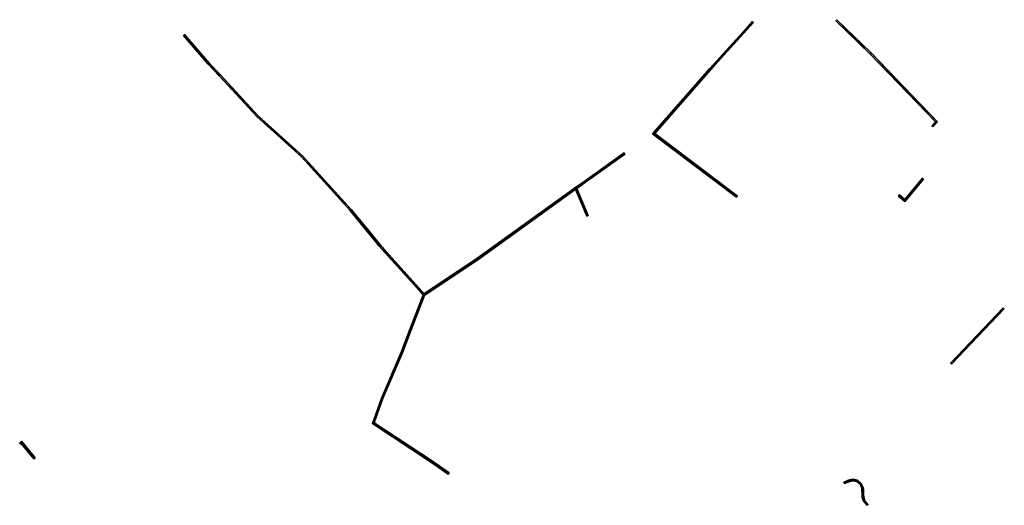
# Model space of a CAD drawing. Header units: inches. Extents: x 572956 to 573088, y 7035613 to 7035745.
# Tile 2 of 2: x 572956 to 573088, y 7035680 to 7035745. Entities that reach past the tile are written whole.
import ezdxf

# ---------------------------------------------------------------- set-up
doc = ezdxf.new("R2010")
doc.units = ezdxf.units.IN
doc.header["$MEASUREMENT"] = 0
doc.layers.add('Objekter_Gjerde', color=10, linetype='Continuous')

msp = doc.modelspace()

# ---------------------------------------------------------------- meshes
at = {"layer": 'Objekter_Gjerde', "color": 24, "true_color": 0xaa170d}
mesh = msp.add_polyface(dxfattribs=at)
corners = [(573070.309, 7035740.409, 41.013), (573070.451, 7035740.551, 41.018), (573065.876, 7035745.014, 41.209), (573065.736, 7035744.871, 41.217), (573079.064, 7035731.337, 40.903), (573079.336, 7035731.343, 40.929), (573078.725, 7035730.654, 40.827), (573078.575, 7035730.786, 40.821), (573070.309, 7035740.409, 41.95), (573070.451, 7035740.551, 41.95), (573065.876, 7035745.014, 41.808), (573065.736, 7035744.871, 41.808), (573079.064, 7035731.337, 42.01), (573079.336, 7035731.343, 42.01), (573078.725, 7035730.654, 42.01), (573078.575, 7035730.786, 42.01)]
mesh.append_faces([[corners[k] for k in face] for face in [(10, 9, 2), (9, 1, 2), (9, 13, 1), (13, 5, 1), (0, 4, 1), (7, 6, 4), (6, 5, 4), (4, 5, 1), (2, 3, 0), (0, 1, 2), (13, 14, 5), (14, 6, 5), (14, 15, 6), (15, 7, 6), (15, 12, 4), (15, 4, 7), (8, 11, 3), (8, 3, 0), (12, 8, 0), (12, 0, 4), (8, 11, 3), (8, 3, 0), (11, 10, 3), (10, 2, 3), (10, 9, 2), (9, 1, 2), (9, 13, 1), (13, 5, 1), (13, 14, 5), (14, 6, 5), (14, 15, 6), (15, 7, 6), (15, 12, 4), (15, 4, 7), (12, 8, 0), (12, 0, 4), (11, 10, 3), (10, 2, 3), (8, 12, 9), (15, 14, 12), (14, 13, 12), (12, 13, 9), (10, 11, 8), (8, 9, 10), (8, 12, 9), (15, 14, 12), (14, 13, 12), (12, 13, 9), (10, 11, 8), (8, 9, 10), (0, 4, 1), (7, 6, 4), (6, 5, 4), (4, 5, 1), (2, 3, 0), (0, 1, 2)]], dxfattribs={"color": 25})
mesh = msp.add_polyface(dxfattribs=at)
corners = [(573070.309, 7035740.409, 41.013), (573070.451, 7035740.551, 41.018), (573065.876, 7035745.014, 41.209), (573065.736, 7035744.871, 41.217), (573079.064, 7035731.337, 40.903), (573079.336, 7035731.343, 40.929), (573078.725, 7035730.654, 40.827), (573078.575, 7035730.786, 40.821), (573070.309, 7035740.409, 41.95), (573070.451, 7035740.551, 41.95), (573065.876, 7035745.014, 41.808), (573065.736, 7035744.871, 41.808), (573079.064, 7035731.337, 42.01), (573079.336, 7035731.343, 42.01), (573078.725, 7035730.654, 42.01), (573078.575, 7035730.786, 42.01)]
mesh.append_faces([[corners[k] for k in face] for face in [(10, 9, 2), (9, 1, 2), (9, 13, 1), (13, 5, 1), (0, 4, 1), (7, 6, 4), (6, 5, 4), (4, 5, 1), (2, 3, 0), (0, 1, 2), (13, 14, 5), (14, 6, 5), (14, 15, 6), (15, 7, 6), (15, 12, 4), (15, 4, 7), (8, 11, 3), (8, 3, 0), (12, 8, 0), (12, 0, 4), (8, 11, 3), (8, 3, 0), (11, 10, 3), (10, 2, 3), (10, 9, 2), (9, 1, 2), (9, 13, 1), (13, 5, 1), (13, 14, 5), (14, 6, 5), (14, 15, 6), (15, 7, 6), (15, 12, 4), (15, 4, 7), (12, 8, 0), (12, 0, 4), (11, 10, 3), (10, 2, 3), (8, 12, 9), (15, 14, 12), (14, 13, 12), (12, 13, 9), (10, 11, 8), (8, 9, 10), (8, 12, 9), (15, 14, 12), (14, 13, 12), (12, 13, 9), (10, 11, 8), (8, 9, 10), (0, 4, 1), (7, 6, 4), (6, 5, 4), (4, 5, 1), (2, 3, 0), (0, 1, 2)]])
mesh = msp.add_polyface(dxfattribs=at)
corners = [(573052.53, 7035721.37, 42.86), (573052.53, 7035721.37, 41.496), (573041.446, 7035729.745, 41.836), (573041.446, 7035729.745, 42.73), (573041.154, 7035729.715, 41.825), (573052.41, 7035721.21, 41.521), (573048.835, 7035738.467, 40.808), (573054.54, 7035744.754, 40.983), (573048.985, 7035738.333, 40.836), (573054.688, 7035744.619, 41.043), (573048.985, 7035738.333, 41.98), (573054.688, 7035744.619, 41.603), (573054.54, 7035744.754, 41.603), (573048.835, 7035738.467, 41.98), (573041.154, 7035729.715, 42.73), (573052.41, 7035721.21, 42.86)]
mesh.append_faces([[corners[k] for k in face] for face in [(12, 11, 9), (12, 9, 7), (11, 10, 8), (11, 8, 9), (10, 3, 2), (10, 2, 8), (15, 14, 4), (15, 4, 5), (14, 13, 4), (13, 6, 4), (10, 13, 3), (11, 12, 10), (10, 12, 13), (13, 14, 3), (15, 0, 3), (14, 15, 3), (8, 6, 2), (9, 7, 8), (7, 6, 8), (6, 4, 2), (5, 1, 2), (4, 5, 2), (0, 15, 5), (0, 5, 1), (10, 13, 3), (11, 12, 10), (10, 12, 13), (13, 14, 3), (15, 0, 3), (14, 15, 3), (0, 15, 5), (0, 5, 1), (15, 14, 4), (15, 4, 5), (3, 0, 2), (0, 1, 2), (13, 12, 6), (12, 7, 6), (14, 13, 4), (13, 6, 4), (12, 11, 9), (12, 9, 7), (13, 12, 6), (12, 7, 6), (11, 10, 8), (11, 8, 9), (10, 3, 2), (10, 2, 8), (8, 6, 2), (9, 7, 8), (7, 6, 8), (6, 4, 2), (5, 1, 2), (4, 5, 2), (3, 0, 2), (0, 1, 2)]], dxfattribs={"color": 25})
mesh = msp.add_polyface(dxfattribs=at)
corners = [(573052.53, 7035721.37, 42.86), (573052.53, 7035721.37, 41.496), (573041.446, 7035729.745, 41.836), (573041.446, 7035729.745, 42.73), (573041.154, 7035729.715, 41.825), (573052.41, 7035721.21, 41.521), (573048.835, 7035738.467, 40.808), (573054.54, 7035744.754, 40.983), (573048.985, 7035738.333, 40.836), (573054.688, 7035744.619, 41.043), (573048.985, 7035738.333, 41.98), (573054.688, 7035744.619, 41.603), (573054.54, 7035744.754, 41.603), (573048.835, 7035738.467, 41.98), (573041.154, 7035729.715, 42.73), (573052.41, 7035721.21, 42.86)]
mesh.append_faces([[corners[k] for k in face] for face in [(12, 11, 9), (12, 9, 7), (11, 10, 8), (11, 8, 9), (10, 3, 2), (10, 2, 8), (15, 14, 4), (15, 4, 5), (14, 13, 4), (13, 6, 4), (10, 13, 3), (11, 12, 10), (10, 12, 13), (13, 14, 3), (15, 0, 3), (14, 15, 3), (8, 6, 2), (9, 7, 8), (7, 6, 8), (6, 4, 2), (5, 1, 2), (4, 5, 2), (0, 15, 5), (0, 5, 1), (10, 13, 3), (11, 12, 10), (10, 12, 13), (13, 14, 3), (15, 0, 3), (14, 15, 3), (0, 15, 5), (0, 5, 1), (15, 14, 4), (15, 4, 5), (3, 0, 2), (0, 1, 2), (13, 12, 6), (12, 7, 6), (14, 13, 4), (13, 6, 4), (12, 11, 9), (12, 9, 7), (13, 12, 6), (12, 7, 6), (11, 10, 8), (11, 8, 9), (10, 3, 2), (10, 2, 8), (8, 6, 2), (9, 7, 8), (7, 6, 8), (6, 4, 2), (5, 1, 2), (4, 5, 2), (3, 0, 2), (0, 1, 2)]])
mesh = msp.add_polyface(dxfattribs=at)
corners = [(572994.271, 7035726.781, 43.544), (572994.129, 7035726.639, 43.506), (573000.756, 7035719.595, 43.732), (573004.103, 7035715.216, 43.839), (573004.257, 7035715.344, 43.885), (573003.357, 7035716.434, 43.823), (573000.604, 7035719.465, 43.66), (572981.754, 7035739.207, 42.371), (572978.445, 7035743.009, 42.772), (572978.294, 7035742.878, 42.904), (572983.097, 7035737.482, 42.686), (572983.243, 7035737.618, 42.74), (572988.33, 7035732.141, 43.195), (572981.606, 7035739.073, 42.325), (573003.203, 7035716.306, 43.779), (572988.19, 7035731.999, 43.152), (572994.271, 7035726.781, 44.83), (572994.129, 7035726.639, 44.83), (573000.756, 7035719.595, 44.9), (573004.257, 7035715.344, 45.35), (573003.357, 7035716.434, 45.23), (573003.203, 7035716.306, 45.23), (573000.604, 7035719.465, 44.9), (573004.103, 7035715.216, 45.35), (572981.754, 7035739.207, 43.58), (572978.445, 7035743.009, 43.486), (572978.294, 7035742.878, 43.486), (572983.097, 7035737.482, 43.71), (572983.243, 7035737.618, 43.71), (572988.33, 7035732.141, 44.15), (572981.606, 7035739.073, 43.58), (572988.19, 7035731.999, 44.15)]
mesh.append_faces([[corners[k] for k in face] for face in [(25, 24, 8), (24, 7, 8), (24, 28, 11), (24, 11, 7), (2, 1, 6), (15, 1, 12), (5, 6, 14), (10, 7, 13), (15, 12, 10), (3, 5, 14), (7, 9, 13), (12, 1, 0), (12, 11, 10), (10, 11, 7), (7, 8, 9), (5, 2, 6), (3, 4, 5), (0, 1, 2), (28, 29, 12), (28, 12, 11), (29, 16, 0), (29, 0, 12), (16, 18, 2), (16, 2, 0), (30, 26, 9), (30, 9, 13), (18, 20, 5), (18, 5, 2), (20, 19, 4), (20, 4, 5), (19, 23, 4), (23, 3, 4), (23, 21, 3), (21, 14, 3), (21, 22, 14), (22, 6, 14), (22, 17, 6), (17, 1, 6), (17, 31, 1), (31, 15, 1), (20, 19, 4), (20, 4, 5), (31, 27, 15), (27, 10, 15), (27, 30, 10), (30, 13, 10), (30, 26, 9), (30, 9, 13), (26, 25, 9), (25, 8, 9), (25, 24, 8), (24, 7, 8), (24, 28, 11), (24, 11, 7), (28, 29, 12), (28, 12, 11), (29, 16, 0), (29, 0, 12), (16, 18, 2), (16, 2, 0), (18, 20, 5), (18, 5, 2), (19, 23, 4), (23, 3, 4), (23, 21, 3), (21, 14, 3), (21, 22, 14), (22, 6, 14), (22, 17, 6), (17, 1, 6), (17, 31, 1), (31, 15, 1), (31, 27, 15), (27, 10, 15), (27, 30, 10), (30, 13, 10), (26, 25, 9), (25, 8, 9), (18, 17, 22), (31, 17, 29), (27, 24, 30), (31, 29, 27), (20, 22, 21), (24, 26, 30), (29, 17, 16), (29, 28, 27), (27, 28, 24), (24, 25, 26), (23, 19, 21), (20, 18, 22), (19, 20, 21), (16, 17, 18), (18, 17, 22), (31, 17, 29), (27, 24, 30), (31, 29, 27), (20, 22, 21), (24, 26, 30), (29, 17, 16), (29, 28, 27), (27, 28, 24), (24, 25, 26), (23, 19, 21), (20, 18, 22), (19, 20, 21), (16, 17, 18), (2, 1, 6), (15, 1, 12), (5, 6, 14), (10, 7, 13), (15, 12, 10), (3, 5, 14), (7, 9, 13), (12, 1, 0), (12, 11, 10), (10, 11, 7), (7, 8, 9), (5, 2, 6), (3, 4, 5), (0, 1, 2)]], dxfattribs={"color": 25})
mesh = msp.add_polyface(dxfattribs=at)
corners = [(572994.271, 7035726.781, 43.544), (572994.129, 7035726.639, 43.506), (573000.756, 7035719.595, 43.732), (573004.103, 7035715.216, 43.839), (573004.257, 7035715.344, 43.885), (573003.357, 7035716.434, 43.823), (573000.604, 7035719.465, 43.66), (572981.754, 7035739.207, 42.371), (572978.445, 7035743.009, 42.772), (572978.294, 7035742.878, 42.904), (572983.097, 7035737.482, 42.686), (572983.243, 7035737.618, 42.74), (572988.33, 7035732.141, 43.195), (572981.606, 7035739.073, 42.325), (573003.203, 7035716.306, 43.779), (572988.19, 7035731.999, 43.152), (572994.271, 7035726.781, 44.83), (572994.129, 7035726.639, 44.83), (573000.756, 7035719.595, 44.9), (573004.257, 7035715.344, 45.35), (573003.357, 7035716.434, 45.23), (573003.203, 7035716.306, 45.23), (573000.604, 7035719.465, 44.9), (573004.103, 7035715.216, 45.35), (572981.754, 7035739.207, 43.58), (572978.445, 7035743.009, 43.486), (572978.294, 7035742.878, 43.486), (572983.097, 7035737.482, 43.71), (572983.243, 7035737.618, 43.71), (572988.33, 7035732.141, 44.15), (572981.606, 7035739.073, 43.58), (572988.19, 7035731.999, 44.15)]
mesh.append_faces([[corners[k] for k in face] for face in [(25, 24, 8), (24, 7, 8), (24, 28, 11), (24, 11, 7), (2, 1, 6), (15, 1, 12), (5, 6, 14), (10, 7, 13), (15, 12, 10), (3, 5, 14), (7, 9, 13), (12, 1, 0), (12, 11, 10), (10, 11, 7), (7, 8, 9), (5, 2, 6), (3, 4, 5), (0, 1, 2), (28, 29, 12), (28, 12, 11), (29, 16, 0), (29, 0, 12), (16, 18, 2), (16, 2, 0), (30, 26, 9), (30, 9, 13), (18, 20, 5), (18, 5, 2), (20, 19, 4), (20, 4, 5), (19, 23, 4), (23, 3, 4), (23, 21, 3), (21, 14, 3), (21, 22, 14), (22, 6, 14), (22, 17, 6), (17, 1, 6), (17, 31, 1), (31, 15, 1), (20, 19, 4), (20, 4, 5), (31, 27, 15), (27, 10, 15), (27, 30, 10), (30, 13, 10), (30, 26, 9), (30, 9, 13), (26, 25, 9), (25, 8, 9), (25, 24, 8), (24, 7, 8), (24, 28, 11), (24, 11, 7), (28, 29, 12), (28, 12, 11), (29, 16, 0), (29, 0, 12), (16, 18, 2), (16, 2, 0), (18, 20, 5), (18, 5, 2), (19, 23, 4), (23, 3, 4), (23, 21, 3), (21, 14, 3), (21, 22, 14), (22, 6, 14), (22, 17, 6), (17, 1, 6), (17, 31, 1), (31, 15, 1), (31, 27, 15), (27, 10, 15), (27, 30, 10), (30, 13, 10), (26, 25, 9), (25, 8, 9), (18, 17, 22), (31, 17, 29), (27, 24, 30), (31, 29, 27), (20, 22, 21), (24, 26, 30), (29, 17, 16), (29, 28, 27), (27, 28, 24), (24, 25, 26), (23, 19, 21), (20, 18, 22), (19, 20, 21), (16, 17, 18), (18, 17, 22), (31, 17, 29), (27, 24, 30), (31, 29, 27), (20, 22, 21), (24, 26, 30), (29, 17, 16), (29, 28, 27), (27, 28, 24), (24, 25, 26), (23, 19, 21), (20, 18, 22), (19, 20, 21), (16, 17, 18), (2, 1, 6), (15, 1, 12), (5, 6, 14), (10, 7, 13), (15, 12, 10), (3, 5, 14), (7, 9, 13), (12, 1, 0), (12, 11, 10), (10, 11, 7), (7, 8, 9), (5, 2, 6), (3, 4, 5), (0, 1, 2)]])
mesh = msp.add_polyface(dxfattribs=at)
corners = [(573037.458, 7035727.009, 42.162), (573031.932, 7035723.301, 42.433), (573032.048, 7035723.139, 42.44), (573037.342, 7035727.171, 42.155), (573037.342, 7035727.171, 43.25), (573031.932, 7035723.301, 43.58), (573032.048, 7035723.139, 43.58), (573037.458, 7035727.009, 43.25)]
mesh.append_faces([[corners[k] for k in face] for face in [(7, 6, 2), (7, 2, 0), (6, 5, 2), (5, 1, 2), (0, 3, 1), (0, 1, 2), (5, 4, 1), (4, 3, 1), (4, 7, 0), (4, 0, 3), (7, 6, 2), (7, 2, 0), (6, 5, 2), (5, 1, 2), (5, 4, 1), (4, 3, 1), (4, 7, 0), (4, 0, 3), (7, 4, 6), (4, 5, 6), (7, 4, 6), (4, 5, 6), (0, 3, 1), (0, 1, 2)]], dxfattribs={"color": 25})
mesh = msp.add_polyface(dxfattribs=at)
corners = [(573037.458, 7035727.009, 42.162), (573031.932, 7035723.301, 42.433), (573032.048, 7035723.139, 42.44), (573037.342, 7035727.171, 42.155), (573037.342, 7035727.171, 43.25), (573031.932, 7035723.301, 43.58), (573032.048, 7035723.139, 43.58), (573037.458, 7035727.009, 43.25)]
mesh.append_faces([[corners[k] for k in face] for face in [(7, 6, 2), (7, 2, 0), (6, 5, 2), (5, 1, 2), (0, 3, 1), (0, 1, 2), (5, 4, 1), (4, 3, 1), (4, 7, 0), (4, 0, 3), (7, 6, 2), (7, 2, 0), (6, 5, 2), (5, 1, 2), (5, 4, 1), (4, 3, 1), (4, 7, 0), (4, 0, 3), (7, 4, 6), (4, 5, 6), (7, 4, 6), (4, 5, 6), (0, 3, 1), (0, 1, 2)]])
mesh = msp.add_polyface(dxfattribs=at)
corners = [(573017.633, 7035713.012, 45.63), (573017.747, 7035712.848, 45.63), (573030.948, 7035722.349, 43.67), (573030.832, 7035722.511, 43.67), (573010.576, 7035708.057, 45.53), (573010.464, 7035708.223, 45.53), (573017.633, 7035713.012, 44.366), (573017.747, 7035712.848, 44.327), (573030.948, 7035722.349, 42.656), (573030.832, 7035722.511, 42.649), (573010.576, 7035708.057, 43.984), (573010.464, 7035708.223, 43.987)]
mesh.append_faces([[corners[k] for k in face] for face in [(0, 3, 6), (3, 9, 6), (11, 10, 6), (10, 7, 6), (8, 9, 6), (6, 7, 8), (5, 4, 0), (4, 1, 0), (2, 3, 0), (0, 1, 2), (3, 2, 8), (3, 8, 9), (2, 1, 7), (2, 7, 8), (4, 5, 11), (4, 11, 10), (2, 1, 7), (2, 7, 8), (1, 4, 7), (4, 10, 7), (4, 5, 11), (4, 11, 10), (5, 0, 6), (5, 6, 11), (1, 4, 7), (4, 10, 7), (0, 3, 6), (3, 9, 6), (5, 0, 6), (5, 6, 11), (3, 2, 8), (3, 8, 9), (11, 10, 6), (10, 7, 6), (8, 9, 6), (6, 7, 8), (5, 4, 0), (4, 1, 0), (2, 3, 0), (0, 1, 2)]], dxfattribs={"color": 25})
mesh = msp.add_polyface(dxfattribs=at)
corners = [(573017.633, 7035713.012, 45.63), (573017.747, 7035712.848, 45.63), (573030.948, 7035722.349, 43.67), (573030.832, 7035722.511, 43.67), (573010.576, 7035708.057, 45.53), (573010.464, 7035708.223, 45.53), (573017.633, 7035713.012, 44.366), (573017.747, 7035712.848, 44.327), (573030.948, 7035722.349, 42.656), (573030.832, 7035722.511, 42.649), (573010.576, 7035708.057, 43.984), (573010.464, 7035708.223, 43.987)]
mesh.append_faces([[corners[k] for k in face] for face in [(0, 3, 6), (3, 9, 6), (11, 10, 6), (10, 7, 6), (8, 9, 6), (6, 7, 8), (5, 4, 0), (4, 1, 0), (2, 3, 0), (0, 1, 2), (3, 2, 8), (3, 8, 9), (2, 1, 7), (2, 7, 8), (4, 5, 11), (4, 11, 10), (2, 1, 7), (2, 7, 8), (1, 4, 7), (4, 10, 7), (4, 5, 11), (4, 11, 10), (5, 0, 6), (5, 6, 11), (1, 4, 7), (4, 10, 7), (0, 3, 6), (3, 9, 6), (5, 0, 6), (5, 6, 11), (3, 2, 8), (3, 8, 9), (11, 10, 6), (10, 7, 6), (8, 9, 6), (6, 7, 8), (5, 4, 0), (4, 1, 0), (2, 3, 0), (0, 1, 2)]])
mesh = msp.add_polyface(dxfattribs=at)
corners = [(573032.348, 7035718.691, 42.676), (573032.532, 7035718.769, 42.666), (573031.013, 7035722.395, 42.642), (573030.767, 7035722.465, 42.662), (573031.932, 7035723.301, 42.433), (573032.048, 7035723.139, 42.44), (573032.348, 7035718.691, 43.98), (573032.532, 7035718.769, 43.98), (573031.013, 7035722.395, 43.64), (573030.767, 7035722.465, 43.64), (573031.932, 7035723.301, 43.58), (573032.048, 7035723.139, 43.58)]
mesh.append_faces([[corners[k] for k in face] for face in [(11, 8, 2), (11, 2, 5), (9, 10, 3), (10, 4, 3), (8, 11, 10), (8, 10, 9), (6, 8, 9), (6, 7, 8), (11, 8, 2), (11, 2, 5), (8, 7, 1), (8, 1, 2), (7, 6, 0), (7, 0, 1), (9, 10, 3), (10, 4, 3), (6, 9, 0), (9, 3, 0), (6, 9, 0), (9, 3, 0), (10, 11, 5), (10, 5, 4), (8, 7, 1), (8, 1, 2), (7, 6, 0), (7, 0, 1), (2, 5, 4), (2, 4, 3), (0, 2, 3), (0, 1, 2), (10, 11, 5), (10, 5, 4), (8, 11, 10), (8, 10, 9), (6, 8, 9), (6, 7, 8), (2, 5, 4), (2, 4, 3), (0, 2, 3), (0, 1, 2)]], dxfattribs={"color": 25})
mesh = msp.add_polyface(dxfattribs=at)
corners = [(573032.348, 7035718.691, 42.676), (573032.532, 7035718.769, 42.666), (573031.013, 7035722.395, 42.642), (573030.767, 7035722.465, 42.662), (573031.932, 7035723.301, 42.433), (573032.048, 7035723.139, 42.44), (573032.348, 7035718.691, 43.98), (573032.532, 7035718.769, 43.98), (573031.013, 7035722.395, 43.64), (573030.767, 7035722.465, 43.64), (573031.932, 7035723.301, 43.58), (573032.048, 7035723.139, 43.58)]
mesh.append_faces([[corners[k] for k in face] for face in [(11, 8, 2), (11, 2, 5), (9, 10, 3), (10, 4, 3), (8, 11, 10), (8, 10, 9), (6, 8, 9), (6, 7, 8), (11, 8, 2), (11, 2, 5), (8, 7, 1), (8, 1, 2), (7, 6, 0), (7, 0, 1), (9, 10, 3), (10, 4, 3), (6, 9, 0), (9, 3, 0), (6, 9, 0), (9, 3, 0), (10, 11, 5), (10, 5, 4), (8, 7, 1), (8, 1, 2), (7, 6, 0), (7, 0, 1), (2, 5, 4), (2, 4, 3), (0, 2, 3), (0, 1, 2), (10, 11, 5), (10, 5, 4), (8, 11, 10), (8, 10, 9), (6, 8, 9), (6, 7, 8), (2, 5, 4), (2, 4, 3), (0, 2, 3), (0, 1, 2)]])
mesh = msp.add_polyface(dxfattribs=at)
corners = [(573077.477, 7035723.656, 40.814), (573077.323, 7035723.784, 40.845), (573074.958, 7035720.923, 40.526), (573074.982, 7035720.637, 40.484), (573074.134, 7035721.375, 40.571), (573074.266, 7035721.525, 40.598), (573077.477, 7035723.656, 42), (573077.323, 7035723.784, 42), (573074.958, 7035720.923, 42.32), (573074.982, 7035720.637, 42.32), (573074.134, 7035721.375, 42.32), (573074.266, 7035721.525, 42.32)]
mesh.append_faces([[corners[k] for k in face] for face in [(11, 8, 5), (8, 2, 5), (8, 7, 2), (7, 1, 2), (2, 5, 4), (2, 4, 3), (0, 2, 3), (0, 1, 2), (7, 6, 1), (6, 0, 1), (6, 9, 0), (9, 3, 0), (9, 10, 4), (9, 4, 3), (10, 11, 5), (10, 5, 4), (11, 8, 5), (8, 2, 5), (8, 7, 2), (7, 1, 2), (7, 6, 1), (6, 0, 1), (6, 9, 0), (9, 3, 0), (9, 10, 4), (9, 4, 3), (10, 11, 5), (10, 5, 4), (8, 11, 10), (8, 10, 9), (6, 8, 9), (6, 7, 8), (8, 11, 10), (8, 10, 9), (6, 8, 9), (6, 7, 8), (2, 5, 4), (2, 4, 3), (0, 2, 3), (0, 1, 2)]], dxfattribs={"color": 25})
mesh = msp.add_polyface(dxfattribs=at)
corners = [(573077.477, 7035723.656, 40.814), (573077.323, 7035723.784, 40.845), (573074.958, 7035720.923, 40.526), (573074.982, 7035720.637, 40.484), (573074.134, 7035721.375, 40.571), (573074.266, 7035721.525, 40.598), (573077.477, 7035723.656, 42), (573077.323, 7035723.784, 42), (573074.958, 7035720.923, 42.32), (573074.982, 7035720.637, 42.32), (573074.134, 7035721.375, 42.32), (573074.266, 7035721.525, 42.32)]
mesh.append_faces([[corners[k] for k in face] for face in [(11, 8, 5), (8, 2, 5), (8, 7, 2), (7, 1, 2), (2, 5, 4), (2, 4, 3), (0, 2, 3), (0, 1, 2), (7, 6, 1), (6, 0, 1), (6, 9, 0), (9, 3, 0), (9, 10, 4), (9, 4, 3), (10, 11, 5), (10, 5, 4), (11, 8, 5), (8, 2, 5), (8, 7, 2), (7, 1, 2), (7, 6, 1), (6, 0, 1), (6, 9, 0), (9, 3, 0), (9, 10, 4), (9, 4, 3), (10, 11, 5), (10, 5, 4), (8, 11, 10), (8, 10, 9), (6, 8, 9), (6, 7, 8), (8, 11, 10), (8, 10, 9), (6, 8, 9), (6, 7, 8), (2, 5, 4), (2, 4, 3), (0, 2, 3), (0, 1, 2)]])
mesh = msp.add_polyface(dxfattribs=at)
corners = [(573004.656, 7035714.845, 45.4), (573010.635, 7035708.161, 44.003), (573004.656, 7035714.845, 43.907), (573010.635, 7035708.161, 45.71), (573004.102, 7035715.218, 45.35), (573004.258, 7035715.342, 43.885), (573004.102, 7035715.218, 43.839), (573004.258, 7035715.342, 45.35), (573004.504, 7035714.715, 45.4), (573004.504, 7035714.715, 43.862), (573010.405, 7035708.119, 43.967), (573010.405, 7035708.119, 45.71), (573008.597, 7035703.396, 44.28), (573008.597, 7035703.396, 43.099), (573008.783, 7035703.324, 43.107), (573008.783, 7035703.324, 44.28)]
mesh.append_faces([[corners[k] for k in face] for face in [(15, 12, 14), (12, 13, 14), (12, 11, 10), (12, 10, 13), (11, 8, 10), (8, 9, 10), (8, 4, 9), (4, 6, 9), (4, 7, 5), (4, 5, 6), (11, 0, 8), (0, 4, 8), (12, 15, 11), (15, 3, 11), (11, 3, 0), (0, 7, 4), (11, 0, 8), (0, 4, 8), (12, 15, 11), (15, 3, 11), (11, 3, 0), (0, 7, 4), (10, 2, 9), (2, 6, 9), (13, 14, 10), (14, 1, 10), (10, 1, 2), (2, 5, 6), (10, 2, 9), (2, 6, 9), (13, 14, 10), (14, 1, 10), (10, 1, 2), (2, 5, 6), (7, 0, 2), (7, 2, 5), (3, 15, 1), (15, 14, 1), (7, 0, 2), (7, 2, 5), (0, 3, 1), (0, 1, 2), (3, 15, 1), (15, 14, 1), (15, 12, 14), (12, 13, 14), (8, 4, 9), (4, 6, 9), (12, 11, 10), (12, 10, 13), (11, 8, 10), (8, 9, 10), (4, 7, 5), (4, 5, 6), (0, 3, 1), (0, 1, 2)]], dxfattribs={"color": 25})
mesh = msp.add_polyface(dxfattribs=at)
corners = [(573004.656, 7035714.845, 45.4), (573010.635, 7035708.161, 44.003), (573004.656, 7035714.845, 43.907), (573010.635, 7035708.161, 45.71), (573004.102, 7035715.218, 45.35), (573004.258, 7035715.342, 43.885), (573004.102, 7035715.218, 43.839), (573004.258, 7035715.342, 45.35), (573004.504, 7035714.715, 45.4), (573004.504, 7035714.715, 43.862), (573010.405, 7035708.119, 43.967), (573010.405, 7035708.119, 45.71), (573008.597, 7035703.396, 44.28), (573008.597, 7035703.396, 43.099), (573008.783, 7035703.324, 43.107), (573008.783, 7035703.324, 44.28)]
mesh.append_faces([[corners[k] for k in face] for face in [(15, 12, 14), (12, 13, 14), (12, 11, 10), (12, 10, 13), (11, 8, 10), (8, 9, 10), (8, 4, 9), (4, 6, 9), (4, 7, 5), (4, 5, 6), (11, 0, 8), (0, 4, 8), (12, 15, 11), (15, 3, 11), (11, 3, 0), (0, 7, 4), (11, 0, 8), (0, 4, 8), (12, 15, 11), (15, 3, 11), (11, 3, 0), (0, 7, 4), (10, 2, 9), (2, 6, 9), (13, 14, 10), (14, 1, 10), (10, 1, 2), (2, 5, 6), (10, 2, 9), (2, 6, 9), (13, 14, 10), (14, 1, 10), (10, 1, 2), (2, 5, 6), (7, 0, 2), (7, 2, 5), (3, 15, 1), (15, 14, 1), (7, 0, 2), (7, 2, 5), (0, 3, 1), (0, 1, 2), (3, 15, 1), (15, 14, 1), (15, 12, 14), (12, 13, 14), (8, 4, 9), (4, 6, 9), (12, 11, 10), (12, 10, 13), (11, 8, 10), (8, 9, 10), (4, 7, 5), (4, 5, 6), (0, 3, 1), (0, 1, 2)]])
mesh = msp.add_polyface(dxfattribs=at)
corners = [(573081.097, 7035698.959, 40.48), (573088.154, 7035706.413, 39.677), (573081.097, 7035698.959, 38.966), (573088.154, 7035706.413, 41.09), (573081.243, 7035698.821, 40.48), (573081.243, 7035698.821, 38.912), (573088.299, 7035706.276, 39.578), (573088.299, 7035706.276, 41.09)]
mesh.append_faces([[corners[k] for k in face] for face in [(3, 7, 1), (7, 6, 1), (7, 4, 6), (4, 5, 6), (4, 0, 2), (4, 2, 5), (0, 3, 1), (0, 1, 2), (3, 7, 1), (7, 6, 1), (7, 3, 4), (3, 0, 4), (7, 3, 4), (3, 0, 4), (6, 1, 2), (6, 2, 5), (6, 1, 2), (6, 2, 5), (7, 4, 6), (4, 5, 6), (4, 0, 2), (4, 2, 5), (0, 3, 1), (0, 1, 2)]], dxfattribs={"color": 25})
mesh = msp.add_polyface(dxfattribs=at)
corners = [(573081.097, 7035698.959, 40.48), (573088.154, 7035706.413, 39.677), (573081.097, 7035698.959, 38.966), (573088.154, 7035706.413, 41.09), (573081.243, 7035698.821, 40.48), (573081.243, 7035698.821, 38.912), (573088.299, 7035706.276, 39.578), (573088.299, 7035706.276, 41.09)]
mesh.append_faces([[corners[k] for k in face] for face in [(3, 7, 1), (7, 6, 1), (7, 4, 6), (4, 5, 6), (4, 0, 2), (4, 2, 5), (0, 3, 1), (0, 1, 2), (3, 7, 1), (7, 6, 1), (7, 3, 4), (3, 0, 4), (7, 3, 4), (3, 0, 4), (6, 1, 2), (6, 2, 5), (6, 1, 2), (6, 2, 5), (7, 4, 6), (4, 5, 6), (4, 0, 2), (4, 2, 5), (0, 3, 1), (0, 1, 2)]])
mesh = msp.add_polyface(dxfattribs=at)
corners = [(573008.597, 7035703.396, 43.099), (573007.653, 7035700.372, 42.632), (573008.783, 7035703.324, 43.107), (573013.887, 7035684.282, 40.192), (573011.554, 7035685.677, 40.244), (573013.773, 7035684.118, 40.164), (573011.666, 7035685.843, 40.269), (573003.861, 7035690.99, 40.326), (573004.837, 7035694.297, 40.644), (573003.619, 7035690.91, 40.302), (573007.467, 7035700.448, 42.597), (573005.023, 7035694.223, 40.639), (573008.783, 7035703.324, 44.28), (573008.597, 7035703.396, 44.28), (573007.467, 7035700.448, 43.4), (573007.653, 7035700.372, 43.4), (573013.887, 7035684.282, 41.15), (573011.554, 7035685.677, 41.27), (573013.773, 7035684.118, 41.15), (573011.666, 7035685.843, 41.27), (573003.861, 7035690.99, 41.4), (573004.837, 7035694.297, 41.52), (573003.619, 7035690.91, 41.4), (573005.023, 7035694.223, 41.52)]
mesh.append_faces([[corners[k] for k in face] for face in [(21, 14, 10), (21, 10, 8), (12, 15, 2), (15, 1, 2), (14, 13, 0), (14, 0, 10), (12, 15, 2), (15, 1, 2), (15, 23, 1), (23, 11, 1), (23, 20, 11), (20, 7, 11), (14, 13, 0), (14, 0, 10), (20, 19, 7), (19, 6, 7), (18, 17, 4), (18, 4, 5), (19, 16, 6), (16, 3, 6), (18, 17, 4), (18, 4, 5), (16, 18, 3), (18, 5, 3), (16, 18, 3), (18, 5, 3), (17, 22, 9), (17, 9, 4), (22, 21, 8), (22, 8, 9), (13, 12, 2), (13, 2, 0), (15, 23, 1), (23, 11, 1), (23, 20, 11), (20, 7, 11), (20, 19, 7), (19, 6, 7), (19, 16, 6), (16, 3, 6), (22, 21, 8), (22, 8, 9), (17, 22, 9), (17, 9, 4), (21, 14, 10), (21, 10, 8), (13, 12, 2), (13, 2, 0), (19, 20, 17), (23, 21, 20), (17, 20, 22), (14, 23, 15), (14, 21, 23), (20, 21, 22), (19, 17, 16), (16, 17, 18), (14, 15, 12), (12, 13, 14), (19, 20, 17), (23, 21, 20), (17, 20, 22), (14, 23, 15), (14, 21, 23), (20, 21, 22), (19, 17, 16), (16, 17, 18), (14, 15, 12), (12, 13, 14), (6, 7, 4), (11, 8, 7), (4, 7, 9), (10, 11, 1), (1, 0, 10), (10, 8, 11), (7, 8, 9), (6, 4, 3), (3, 4, 5), (0, 1, 2), (6, 7, 4), (11, 8, 7), (4, 7, 9), (10, 11, 1), (1, 0, 10), (10, 8, 11), (7, 8, 9), (6, 4, 3), (3, 4, 5), (0, 1, 2)]], dxfattribs={"color": 25})
mesh = msp.add_polyface(dxfattribs=at)
corners = [(573008.597, 7035703.396, 43.099), (573007.653, 7035700.372, 42.632), (573008.783, 7035703.324, 43.107), (573013.887, 7035684.282, 40.192), (573011.554, 7035685.677, 40.244), (573013.773, 7035684.118, 40.164), (573011.666, 7035685.843, 40.269), (573003.861, 7035690.99, 40.326), (573004.837, 7035694.297, 40.644), (573003.619, 7035690.91, 40.302), (573007.467, 7035700.448, 42.597), (573005.023, 7035694.223, 40.639), (573008.783, 7035703.324, 44.28), (573008.597, 7035703.396, 44.28), (573007.467, 7035700.448, 43.4), (573007.653, 7035700.372, 43.4), (573013.887, 7035684.282, 41.15), (573011.554, 7035685.677, 41.27), (573013.773, 7035684.118, 41.15), (573011.666, 7035685.843, 41.27), (573003.861, 7035690.99, 41.4), (573004.837, 7035694.297, 41.52), (573003.619, 7035690.91, 41.4), (573005.023, 7035694.223, 41.52)]
mesh.append_faces([[corners[k] for k in face] for face in [(21, 14, 10), (21, 10, 8), (12, 15, 2), (15, 1, 2), (14, 13, 0), (14, 0, 10), (12, 15, 2), (15, 1, 2), (15, 23, 1), (23, 11, 1), (23, 20, 11), (20, 7, 11), (14, 13, 0), (14, 0, 10), (20, 19, 7), (19, 6, 7), (18, 17, 4), (18, 4, 5), (19, 16, 6), (16, 3, 6), (18, 17, 4), (18, 4, 5), (16, 18, 3), (18, 5, 3), (16, 18, 3), (18, 5, 3), (17, 22, 9), (17, 9, 4), (22, 21, 8), (22, 8, 9), (13, 12, 2), (13, 2, 0), (15, 23, 1), (23, 11, 1), (23, 20, 11), (20, 7, 11), (20, 19, 7), (19, 6, 7), (19, 16, 6), (16, 3, 6), (22, 21, 8), (22, 8, 9), (17, 22, 9), (17, 9, 4), (21, 14, 10), (21, 10, 8), (13, 12, 2), (13, 2, 0), (19, 20, 17), (23, 21, 20), (17, 20, 22), (14, 23, 15), (14, 21, 23), (20, 21, 22), (19, 17, 16), (16, 17, 18), (14, 15, 12), (12, 13, 14), (19, 20, 17), (23, 21, 20), (17, 20, 22), (14, 23, 15), (14, 21, 23), (20, 21, 22), (19, 17, 16), (16, 17, 18), (14, 15, 12), (12, 13, 14), (6, 7, 4), (11, 8, 7), (4, 7, 9), (10, 11, 1), (1, 0, 10), (10, 8, 11), (7, 8, 9), (6, 4, 3), (3, 4, 5), (0, 1, 2), (6, 7, 4), (11, 8, 7), (4, 7, 9), (10, 11, 1), (1, 0, 10), (10, 8, 11), (7, 8, 9), (6, 4, 3), (3, 4, 5), (0, 1, 2)]])
mesh = msp.add_polyface(dxfattribs=at)
corners = [(572956.593, 7035688.502, 40.15), (572958.407, 7035686.293, 38.09), (572956.593, 7035688.502, 38.005), (572958.407, 7035686.293, 40.15), (572958.253, 7035686.167, 40.15), (572958.253, 7035686.167, 38.087), (572956.567, 7035688.218, 40.15), (572956.485, 7035688.148, 38.009), (572956.567, 7035688.218, 38.005), (572956.485, 7035688.148, 40.153), (572956.355, 7035688.301, 38.011), (572956.355, 7035688.301, 40.153)]
mesh.append_faces([[corners[k] for k in face] for face in [(6, 4, 3), (6, 3, 0), (11, 6, 0), (11, 9, 6), (11, 0, 10), (0, 2, 10), (6, 4, 3), (6, 3, 0), (11, 6, 0), (11, 9, 6), (9, 11, 10), (9, 10, 7), (4, 6, 5), (6, 8, 5), (8, 5, 1), (8, 1, 2), (10, 8, 2), (10, 7, 8), (8, 5, 1), (8, 1, 2), (10, 8, 2), (10, 7, 8), (6, 9, 7), (6, 7, 8), (4, 6, 5), (6, 8, 5), (9, 11, 10), (9, 10, 7), (3, 4, 1), (4, 5, 1), (11, 0, 10), (0, 2, 10), (6, 9, 7), (6, 7, 8), (3, 4, 1), (4, 5, 1), (0, 3, 1), (0, 1, 2), (0, 3, 1), (0, 1, 2)]], dxfattribs={"color": 25})
mesh = msp.add_polyface(dxfattribs=at)
corners = [(572956.593, 7035688.502, 40.15), (572958.407, 7035686.293, 38.09), (572956.593, 7035688.502, 38.005), (572958.407, 7035686.293, 40.15), (572958.253, 7035686.167, 40.15), (572958.253, 7035686.167, 38.087), (572956.567, 7035688.218, 40.15), (572956.485, 7035688.148, 38.009), (572956.567, 7035688.218, 38.005), (572956.485, 7035688.148, 40.153), (572956.355, 7035688.301, 38.011), (572956.355, 7035688.301, 40.153)]
mesh.append_faces([[corners[k] for k in face] for face in [(6, 4, 3), (6, 3, 0), (11, 6, 0), (11, 9, 6), (11, 0, 10), (0, 2, 10), (6, 4, 3), (6, 3, 0), (11, 6, 0), (11, 9, 6), (9, 11, 10), (9, 10, 7), (4, 6, 5), (6, 8, 5), (8, 5, 1), (8, 1, 2), (10, 8, 2), (10, 7, 8), (8, 5, 1), (8, 1, 2), (10, 8, 2), (10, 7, 8), (6, 9, 7), (6, 7, 8), (4, 6, 5), (6, 8, 5), (9, 11, 10), (9, 10, 7), (3, 4, 1), (4, 5, 1), (11, 0, 10), (0, 2, 10), (6, 9, 7), (6, 7, 8), (3, 4, 1), (4, 5, 1), (0, 3, 1), (0, 1, 2), (0, 3, 1), (0, 1, 2)]])
mesh = msp.add_polyface(dxfattribs=at)
corners = [(573068.92, 7035682.788, 40.65), (573068.554, 7035683.107, 38.85), (573068.92, 7035682.788, 38.849), (573068.554, 7035683.107, 40.65), (573068, 7035683.218, 38.85), (573068, 7035683.218, 40.65), (573067.59, 7035683.134, 38.85), (573067.59, 7035683.134, 40.65), (573069.26, 7035680.961, 40.65), (573069.25, 7035681.367, 38.85), (573069.26, 7035680.961, 38.849), (573069.25, 7035681.367, 40.65), (573069.221, 7035682.055, 38.85), (573069.221, 7035682.055, 40.65), (573066.889, 7035682.838, 40.65), (573066.811, 7035683.022, 38.853), (573066.889, 7035682.838, 38.849), (573066.811, 7035683.022, 40.65), (573069.146, 7035682.344, 40.65), (573069.146, 7035682.344, 38.849), (573069.894, 7035679.925, 38.842), (573070.046, 7035680.055, 38.841), (573069.628, 7035680.541, 38.846), (573069.452, 7035680.439, 38.849), (573067.53, 7035683.326, 38.854), (573069.08, 7035682.914, 38.845), (573069.334, 7035682.416, 38.844), (573069.419, 7035682.085, 38.845), (573069.46, 7035680.999, 38.849), (573068, 7035683.422, 38.854), (573068.646, 7035683.293, 38.853), (573069.45, 7035681.373, 38.848), (573069.452, 7035680.439, 40.65), (573069.894, 7035679.925, 40.65), (573070.046, 7035680.055, 40.65), (573069.628, 7035680.541, 40.65), (573067.53, 7035683.326, 40.65), (573069.08, 7035682.914, 40.65), (573069.334, 7035682.416, 40.65), (573069.419, 7035682.085, 40.65), (573069.46, 7035680.999, 40.65), (573068, 7035683.422, 40.65), (573068.646, 7035683.293, 40.65), (573069.45, 7035681.373, 40.65)]
mesh.append_faces([[corners[k] for k in face] for face in [(8, 11, 9), (8, 9, 10), (41, 42, 29), (42, 30, 29), (17, 36, 24), (17, 24, 15), (34, 33, 20), (34, 20, 21), (36, 41, 29), (36, 29, 24), (33, 32, 23), (33, 23, 20), (37, 38, 25), (38, 26, 25), (40, 35, 28), (35, 22, 28), (40, 35, 28), (35, 22, 28), (35, 34, 22), (34, 21, 22), (38, 39, 27), (38, 27, 26), (37, 38, 25), (38, 26, 25), (43, 40, 28), (43, 28, 31), (39, 43, 31), (39, 31, 27), (42, 37, 30), (37, 25, 30), (3, 5, 4), (3, 4, 1), (14, 17, 15), (14, 15, 16), (38, 39, 27), (38, 27, 26), (13, 18, 12), (18, 19, 12), (32, 8, 10), (32, 10, 23), (11, 13, 12), (11, 12, 9), (18, 0, 2), (18, 2, 19), (0, 3, 1), (0, 1, 2), (5, 7, 6), (5, 6, 4), (36, 41, 29), (36, 29, 24), (7, 14, 6), (14, 16, 6), (17, 36, 24), (17, 24, 15), (41, 42, 29), (42, 30, 29), (42, 37, 30), (37, 25, 30), (35, 34, 22), (34, 21, 22), (43, 40, 28), (43, 28, 31), (39, 43, 31), (39, 31, 27), (33, 32, 23), (33, 23, 20), (34, 33, 20), (34, 20, 21), (37, 3, 0), (5, 3, 41), (7, 5, 36), (38, 0, 18), (18, 13, 39), (40, 8, 35), (43, 11, 40), (3, 42, 41), (13, 11, 43), (39, 13, 43), (37, 42, 3), (36, 5, 41), (8, 40, 11), (38, 18, 39), (37, 0, 38), (36, 17, 7), (35, 8, 32), (17, 14, 7), (35, 32, 33), (33, 34, 35), (37, 3, 0), (5, 3, 41), (7, 5, 36), (38, 0, 18), (18, 13, 39), (40, 8, 35), (43, 11, 40), (3, 42, 41), (13, 11, 43), (39, 13, 43), (37, 42, 3), (36, 5, 41), (8, 40, 11), (38, 18, 39), (37, 0, 38), (36, 17, 7), (35, 8, 32), (17, 14, 7), (35, 32, 33), (33, 34, 35), (32, 8, 10), (32, 10, 23), (25, 1, 2), (4, 1, 29), (6, 4, 24), (26, 2, 19), (19, 12, 27), (28, 10, 22), (31, 9, 28), (1, 30, 29), (12, 9, 31), (27, 12, 31), (25, 30, 1), (24, 4, 29), (10, 28, 9), (26, 19, 27), (25, 2, 26), (24, 15, 6), (22, 10, 23), (15, 16, 6), (22, 23, 20), (20, 21, 22), (7, 14, 6), (14, 16, 6), (18, 0, 2), (18, 2, 19), (25, 1, 2), (4, 1, 29), (6, 4, 24), (26, 2, 19), (19, 12, 27), (28, 10, 22), (31, 9, 28), (1, 30, 29), (12, 9, 31), (27, 12, 31), (25, 30, 1), (24, 4, 29), (10, 28, 9), (26, 19, 27), (25, 2, 26), (24, 15, 6), (22, 10, 23), (15, 16, 6), (22, 23, 20), (20, 21, 22), (13, 18, 12), (18, 19, 12), (14, 17, 15), (14, 15, 16), (11, 13, 12), (11, 12, 9), (8, 11, 9), (8, 9, 10), (5, 7, 6), (5, 6, 4), (3, 5, 4), (3, 4, 1), (0, 3, 1), (0, 1, 2)]], dxfattribs={"color": 25})
mesh = msp.add_polyface(dxfattribs=at)
corners = [(573068.92, 7035682.788, 40.65), (573068.554, 7035683.107, 38.85), (573068.92, 7035682.788, 38.849), (573068.554, 7035683.107, 40.65), (573068, 7035683.218, 38.85), (573068, 7035683.218, 40.65), (573067.59, 7035683.134, 38.85), (573067.59, 7035683.134, 40.65), (573069.26, 7035680.961, 40.65), (573069.25, 7035681.367, 38.85), (573069.26, 7035680.961, 38.849), (573069.25, 7035681.367, 40.65), (573069.221, 7035682.055, 38.85), (573069.221, 7035682.055, 40.65), (573066.889, 7035682.838, 40.65), (573066.811, 7035683.022, 38.853), (573066.889, 7035682.838, 38.849), (573066.811, 7035683.022, 40.65), (573069.146, 7035682.344, 40.65), (573069.146, 7035682.344, 38.849), (573069.894, 7035679.925, 38.842), (573070.046, 7035680.055, 38.841), (573069.628, 7035680.541, 38.846), (573069.452, 7035680.439, 38.849), (573067.53, 7035683.326, 38.854), (573069.08, 7035682.914, 38.845), (573069.334, 7035682.416, 38.844), (573069.419, 7035682.085, 38.845), (573069.46, 7035680.999, 38.849), (573068, 7035683.422, 38.854), (573068.646, 7035683.293, 38.853), (573069.45, 7035681.373, 38.848), (573069.452, 7035680.439, 40.65), (573069.894, 7035679.925, 40.65), (573070.046, 7035680.055, 40.65), (573069.628, 7035680.541, 40.65), (573067.53, 7035683.326, 40.65), (573069.08, 7035682.914, 40.65), (573069.334, 7035682.416, 40.65), (573069.419, 7035682.085, 40.65), (573069.46, 7035680.999, 40.65), (573068, 7035683.422, 40.65), (573068.646, 7035683.293, 40.65), (573069.45, 7035681.373, 40.65)]
mesh.append_faces([[corners[k] for k in face] for face in [(8, 11, 9), (8, 9, 10), (41, 42, 29), (42, 30, 29), (17, 36, 24), (17, 24, 15), (34, 33, 20), (34, 20, 21), (36, 41, 29), (36, 29, 24), (33, 32, 23), (33, 23, 20), (37, 38, 25), (38, 26, 25), (40, 35, 28), (35, 22, 28), (40, 35, 28), (35, 22, 28), (35, 34, 22), (34, 21, 22), (38, 39, 27), (38, 27, 26), (37, 38, 25), (38, 26, 25), (43, 40, 28), (43, 28, 31), (39, 43, 31), (39, 31, 27), (42, 37, 30), (37, 25, 30), (3, 5, 4), (3, 4, 1), (14, 17, 15), (14, 15, 16), (38, 39, 27), (38, 27, 26), (13, 18, 12), (18, 19, 12), (32, 8, 10), (32, 10, 23), (11, 13, 12), (11, 12, 9), (18, 0, 2), (18, 2, 19), (0, 3, 1), (0, 1, 2), (5, 7, 6), (5, 6, 4), (36, 41, 29), (36, 29, 24), (7, 14, 6), (14, 16, 6), (17, 36, 24), (17, 24, 15), (41, 42, 29), (42, 30, 29), (42, 37, 30), (37, 25, 30), (35, 34, 22), (34, 21, 22), (43, 40, 28), (43, 28, 31), (39, 43, 31), (39, 31, 27), (33, 32, 23), (33, 23, 20), (34, 33, 20), (34, 20, 21), (37, 3, 0), (5, 3, 41), (7, 5, 36), (38, 0, 18), (18, 13, 39), (40, 8, 35), (43, 11, 40), (3, 42, 41), (13, 11, 43), (39, 13, 43), (37, 42, 3), (36, 5, 41), (8, 40, 11), (38, 18, 39), (37, 0, 38), (36, 17, 7), (35, 8, 32), (17, 14, 7), (35, 32, 33), (33, 34, 35), (37, 3, 0), (5, 3, 41), (7, 5, 36), (38, 0, 18), (18, 13, 39), (40, 8, 35), (43, 11, 40), (3, 42, 41), (13, 11, 43), (39, 13, 43), (37, 42, 3), (36, 5, 41), (8, 40, 11), (38, 18, 39), (37, 0, 38), (36, 17, 7), (35, 8, 32), (17, 14, 7), (35, 32, 33), (33, 34, 35), (32, 8, 10), (32, 10, 23), (25, 1, 2), (4, 1, 29), (6, 4, 24), (26, 2, 19), (19, 12, 27), (28, 10, 22), (31, 9, 28), (1, 30, 29), (12, 9, 31), (27, 12, 31), (25, 30, 1), (24, 4, 29), (10, 28, 9), (26, 19, 27), (25, 2, 26), (24, 15, 6), (22, 10, 23), (15, 16, 6), (22, 23, 20), (20, 21, 22), (7, 14, 6), (14, 16, 6), (18, 0, 2), (18, 2, 19), (25, 1, 2), (4, 1, 29), (6, 4, 24), (26, 2, 19), (19, 12, 27), (28, 10, 22), (31, 9, 28), (1, 30, 29), (12, 9, 31), (27, 12, 31), (25, 30, 1), (24, 4, 29), (10, 28, 9), (26, 19, 27), (25, 2, 26), (24, 15, 6), (22, 10, 23), (15, 16, 6), (22, 23, 20), (20, 21, 22), (13, 18, 12), (18, 19, 12), (14, 17, 15), (14, 15, 16), (11, 13, 12), (11, 12, 9), (8, 11, 9), (8, 9, 10), (5, 7, 6), (5, 6, 4), (3, 5, 4), (3, 4, 1), (0, 3, 1), (0, 1, 2)]])

doc.saveas('drawing.dxf')
